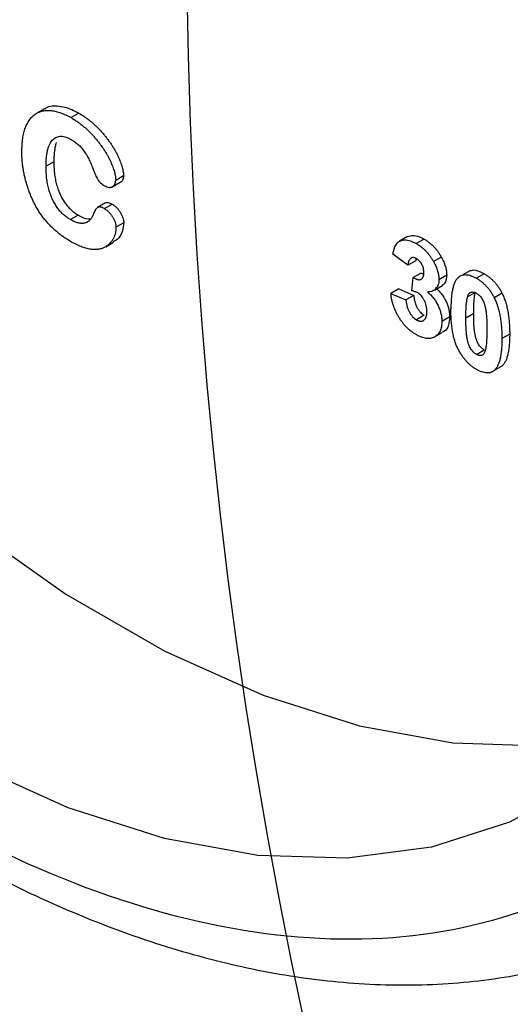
# Model space of a CAD drawing. Header units: inches. Extents: x 5 to 215, y 5 to 165.
# Tile 50 of 74: x 190.985 to 191.43, y 136.679 to 137.573. Entities that reach past the tile are written whole.
import ezdxf

# ---------------------------------------------------------------- set-up
doc = ezdxf.new("R2010")
doc.units = ezdxf.units.IN
doc.header["$LTSCALE"] = 20
doc.header["$MEASUREMENT"] = 0
doc.layers.add('TEXT', color=140, linetype='Continuous', lineweight=25)

msp = doc.modelspace()

# ---------------------------------------------------------------- linework, layer by layer
for p, q in [((191.00777, 137.4918), (191.0007, 137.48772)), ((191.03891, 137.48781), (191.03184, 137.48373)), ((191.01626, 137.44375), (191.00919, 137.43967)), ((191.06924, 137.421), (191.07631, 137.42508)), ((191.07942, 137.43093), (191.07235, 137.42685)), ((191.06301, 137.40631), (191.05594, 137.40223)), ((191.06204, 137.40118), (191.06911, 137.40526)), ((191.03841, 137.39527), (191.03134, 137.39119)), ((191.07967, 137.38837), (191.0726, 137.38429)), ((191.06324, 137.36662), (191.07031, 137.3707)), ((191.33679, 137.37584), (191.32972, 137.37175)), ((191.35191, 137.37356), (191.34484, 137.36948)), ((191.33719, 137.34981), (191.32359, 137.36002)), ((191.34426, 137.3539), (191.33719, 137.34981)), ((191.36752, 137.3572), (191.36045, 137.35312)), ((191.39406, 137.34512), (191.38699, 137.34104)), ((191.34082, 137.32667), (191.34209, 137.33861)), ((191.34916, 137.34269), (191.34209, 137.33861)), ((191.34916, 137.34269), (191.35153, 137.34169)), ((191.37237, 137.34081), (191.3653, 137.33673)), ((191.40636, 137.34213), (191.39929, 137.33804)), ((191.32885, 137.32841), (191.32178, 137.32433)), ((191.32885, 137.32841), (191.34245, 137.32249)), ((191.36141, 137.32734), (191.36849, 137.33142)), ((191.32178, 137.32433), (191.33538, 137.31841)), ((191.34245, 137.32249), (191.33538, 137.31841)), ((191.39836, 137.32512), (191.39129, 137.32104)), ((191.42254, 137.3244), (191.41547, 137.32031)), ((191.35201, 137.30441), (191.34494, 137.30033)), ((191.37509, 137.303), (191.36801, 137.29891)), ((191.38977, 137.30216), (191.39684, 137.30624)), ((191.36135, 137.28474), (191.36842, 137.28882)), ((191.42948, 137.2874), (191.42241, 137.28332)), ((191.39929, 137.26895), (191.40636, 137.27303)), ((191.42248, 137.25841), (191.41541, 137.25433)), ((191.41159, 137.25235), (191.41408, 137.25379))]:
    msp.add_line(p, q)
at = {"flags": 128}
for points in [[(190.47378, 137.67253), (190.53799, 137.56332), (190.60869, 137.45896), (190.68502, 137.36072), (190.76604, 137.26979), (190.85078, 137.18728), (190.9382, 137.11419), (191.02725, 137.0514), (191.11684, 136.99968), (191.20589, 136.95966), (191.29331, 136.93181), (191.37805, 136.91649), (191.45907, 136.91387), (191.5354, 136.92398), (191.55178, 136.92799)], [(191.68356, 137.63653), (191.70074, 137.52508), (191.70813, 137.41771), (191.70567, 137.31571), (191.69336, 137.22034), (191.67137, 137.13274), (191.63995, 137.05399), (191.5995, 136.98503), (191.5505, 136.92671), (191.49354, 136.87973), (191.42932, 136.84466), (191.35862, 136.82193), (191.2823, 136.81182), (191.20127, 136.81444), (191.11654, 136.82976), (191.02911, 136.85761), (190.94007, 136.89763)]]:
    msp.add_lwpolyline(points, dxfattribs=at)
for points, knots in [([(190.89527, 138.86543), (191.12593, 138.73227), (191.34717, 138.49874), (191.67337, 137.93373), (191.76501, 137.62536), (191.76501, 137.09264), (191.67337, 136.89006), (191.34717, 136.70169), (191.12593, 136.72358), (190.89527, 136.85674)], [0, 0, 0, 0, 0.25, 0.25, 0.5, 0.5, 0.75, 0.75, 1, 1, 1, 1]), ([(190.26909, 137.4996), (190.29139, 137.46238), (190.32271, 137.4101), (190.37302, 137.33603), (190.4175, 137.27456), (190.47296, 137.20439), (190.53344, 137.13448), (190.59891, 137.06583), (190.66833, 137.00027), (190.74093, 136.93903), (190.81598, 136.88314), (190.89281, 136.83341), (190.97083, 136.7905), (191.04946, 136.75496), (191.12819, 136.72729), (191.20652, 136.70793), (191.28399, 136.69727), (191.36008, 136.69581), (191.43449, 136.70372), (191.50605, 136.72263), (191.55708, 136.7416), (191.58205, 136.75744), (191.58611, 136.76001)], [0, 0, 0, 0, 0.065031, 0.091322, 0.134859, 0.179863, 0.227931, 0.277851, 0.32914, 0.38142, 0.434436, 0.488014, 0.542036, 0.596432, 0.65115, 0.706173, 0.761519, 0.817247, 0.873493, 0.930505, 0.988689, 1, 1, 1, 1]), ([(190.98727, 137.45296), (190.98731, 137.45507), (190.98739, 137.45918), (190.98798, 137.46491), (190.98899, 137.47004), (190.99038, 137.47461), (190.99214, 137.47861), (190.99428, 137.48204), (190.99677, 137.4849), (190.9996, 137.48718), (191.00277, 137.48885), (191.00624, 137.48993), (191.00999, 137.4904), (191.01403, 137.4902), (191.01828, 137.48944), (191.02268, 137.48813), (191.02722, 137.48626), (191.03029, 137.48458), (191.03184, 137.48373)], [0, 0, 0, 0, 0.0743845, 0.1450738, 0.2126023, 0.2774132, 0.3403107, 0.4013296, 0.460981, 0.5202753, 0.5789902, 0.6372841, 0.6958544, 0.7555124, 0.8157743, 0.8764888, 0.9376107, 1, 1, 1, 1]), ([(191.00801, 137.49143), (191.00845, 137.49184), (191.01169, 137.49488), (191.02095, 137.49478), (191.03126, 137.492), (191.03732, 137.48868), (191.03891, 137.48781)], [0, 0, 0, 0, 0.063155, 0.468606, 0.861181, 1, 1, 1, 1]), ([(191.03891, 137.48781), (191.0399, 137.48722), (191.04185, 137.48607), (191.04473, 137.48412), (191.04753, 137.4821), (191.05026, 137.47993), (191.0529, 137.47761), (191.05546, 137.47518), (191.05795, 137.47267), (191.06031, 137.46998), (191.06259, 137.46729), (191.06472, 137.46455), (191.06672, 137.46184), (191.06858, 137.45914), (191.07029, 137.45643), (191.07187, 137.45374), (191.07331, 137.45106), (191.07457, 137.4484), (191.07571, 137.44582), (191.07671, 137.44334), (191.07752, 137.44097), (191.07821, 137.43872), (191.07875, 137.4366), (191.07914, 137.43459), (191.07938, 137.43269), (191.07941, 137.43151), (191.07942, 137.43093)], [0, 0, 0, 0, 0.054532, 0.107465, 0.159261, 0.210115, 0.260291, 0.309469, 0.358142, 0.406444, 0.453969, 0.499756, 0.54405, 0.586684, 0.628302, 0.668829, 0.70818, 0.74683, 0.78405, 0.819468, 0.853068, 0.885004, 0.915283, 0.944439, 0.972707, 1, 1, 1, 1]), ([(191.03184, 137.48373), (191.03283, 137.48314), (191.03478, 137.48198), (191.03766, 137.48004), (191.04046, 137.47801), (191.04319, 137.47585), (191.04583, 137.47353), (191.04839, 137.4711), (191.05088, 137.46858), (191.05324, 137.4659), (191.05551, 137.4632), (191.05765, 137.46047), (191.05965, 137.45776), (191.06151, 137.45505), (191.06322, 137.45235), (191.0648, 137.44966), (191.06624, 137.44698), (191.0675, 137.44432), (191.06864, 137.44174), (191.06964, 137.43925), (191.07045, 137.43689), (191.07114, 137.43464), (191.07168, 137.43252), (191.07207, 137.43051), (191.07231, 137.42861), (191.07234, 137.42743), (191.07235, 137.42685)], [0, 0, 0, 0, 0.054532, 0.107465, 0.159261, 0.210115, 0.260291, 0.309469, 0.358142, 0.406444, 0.453969, 0.499756, 0.54405, 0.586684, 0.628302, 0.668829, 0.70818, 0.74683, 0.78405, 0.819468, 0.853068, 0.885004, 0.915283, 0.944439, 0.972707, 1, 1, 1, 1]), ([(191.00919, 137.43967), (191.0092, 137.44116), (191.00923, 137.44405), (191.00955, 137.44808), (191.01003, 137.45175), (191.01073, 137.45499), (191.01162, 137.45785), (191.01273, 137.4603), (191.01402, 137.46237), (191.01553, 137.464), (191.01718, 137.46527), (191.01896, 137.46617), (191.02085, 137.46671), (191.02285, 137.46693), (191.02497, 137.46673), (191.02721, 137.46617), (191.02955, 137.46527), (191.03116, 137.4644), (191.03197, 137.46396)], [0, 0, 0, 0, 0.087638, 0.169553, 0.246857, 0.319542, 0.387539, 0.452303, 0.51387, 0.573147, 0.630118, 0.684544, 0.737368, 0.788897, 0.840413, 0.891956, 0.945214, 1, 1, 1, 1]), ([(191.01846, 137.46111), (191.01824, 137.46046), (191.01774, 137.45877), (191.0171, 137.45583), (191.01662, 137.45217), (191.0163, 137.44813), (191.01628, 137.44524), (191.01626, 137.44375)], [0.6327899, 0.6327899, 0.6327899, 0.6327899, 0.6804575, 0.7531431, 0.8304465, 0.9123615, 1, 1, 1, 1]), ([(191.03197, 137.46396), (191.03307, 137.46328), (191.0352, 137.46196), (191.03826, 137.45952), (191.04104, 137.45673), (191.04356, 137.45362), (191.04586, 137.45013), (191.04797, 137.44628), (191.04997, 137.44203), (191.0511, 137.43905), (191.05168, 137.4375)], [0, 0, 0, 0, 0.13164, 0.254657, 0.371181, 0.484776, 0.600883, 0.723907, 0.856346, 1, 1, 1, 1]), ([(190.99851, 137.40616), (190.99792, 137.40739), (190.99673, 137.40985), (190.99514, 137.4136), (190.99364, 137.41741), (190.99232, 137.42127), (190.99114, 137.42517), (190.99011, 137.42908), (190.98924, 137.43301), (190.9885, 137.43697), (190.98796, 137.44093), (190.98756, 137.44493), (190.9873, 137.44897), (190.98728, 137.45162), (190.98727, 137.45296)], [0, 0, 0, 0, 0.07777, 0.155694, 0.234608, 0.31473, 0.395462, 0.477082, 0.559861, 0.643561, 0.729329, 0.817016, 0.907346, 1, 1, 1, 1]), ([(191.01626, 137.44375), (191.01626, 137.44273), (191.01627, 137.44073), (191.01644, 137.43772), (191.01666, 137.43481), (191.01695, 137.432), (191.01738, 137.42925), (191.01787, 137.42661), (191.01846, 137.42406), (191.01935, 137.42085), (191.02066, 137.41705), (191.02248, 137.41277), (191.0246, 137.4089), (191.02695, 137.40542), (191.02954, 137.40233), (191.03233, 137.3996), (191.03531, 137.39717), (191.03736, 137.39591), (191.03841, 137.39527)], [0, 0, 0, 0, 0.061535, 0.120513, 0.17654, 0.230128, 0.281521, 0.330263, 0.376606, 0.421162, 0.504701, 0.581308, 0.653041, 0.721486, 0.788821, 0.856859, 0.926829, 1, 1, 1, 1]), ([(191.03134, 137.39119), (191.03029, 137.39183), (191.02824, 137.39309), (191.02526, 137.39552), (191.02247, 137.39824), (191.01988, 137.40134), (191.01753, 137.40482), (191.01541, 137.40869), (191.01359, 137.41297), (191.01228, 137.41676), (191.01139, 137.41998), (191.01079, 137.42253), (191.01031, 137.42517), (191.00988, 137.42791), (191.00959, 137.43073), (191.00936, 137.43363), (191.0092, 137.43665), (191.00919, 137.43864), (191.00919, 137.43967)], [0, 0, 0, 0, 0.073171, 0.143141, 0.211179, 0.278514, 0.346959, 0.418692, 0.495299, 0.578838, 0.623394, 0.669737, 0.718479, 0.769872, 0.82346, 0.879487, 0.938465, 1, 1, 1, 1]), ([(191.05168, 137.4375), (191.05206, 137.43651), (191.05276, 137.43463), (191.05387, 137.43201), (191.05492, 137.42975), (191.05597, 137.42779), (191.05717, 137.42606), (191.05862, 137.42453), (191.06031, 137.42313), (191.06153, 137.42239), (191.06217, 137.422)], [0, 0, 0, 0, 0.162849, 0.306, 0.431142, 0.537093, 0.63657, 0.744361, 0.864727, 1, 1, 1, 1]), ([(191.06217, 137.422), (191.0629, 137.42162), (191.06432, 137.42088), (191.06632, 137.42037), (191.0681, 137.42044), (191.06958, 137.42112), (191.07078, 137.42215), (191.07167, 137.42346), (191.07226, 137.42499), (191.07232, 137.42623), (191.07235, 137.42685)], [0, 0, 0, 0, 0.144073, 0.277625, 0.406621, 0.537534, 0.665402, 0.78275, 0.892077, 1, 1, 1, 1]), ([(191.07942, 137.43093), (191.07926, 137.42978), (191.07892, 137.4273), (191.07752, 137.42552), (191.07639, 137.4252), (191.07627, 137.42516)], [0, 0, 0, 0, 0.43634, 0.940593, 1, 1, 1, 1]), ([(191.03235, 137.37092), (191.03112, 137.37165), (191.02874, 137.37307), (191.02523, 137.37537), (191.02191, 137.3778), (191.01875, 137.38032), (191.01575, 137.38297), (191.0129, 137.38577), (191.01017, 137.38873), (191.00757, 137.39186), (191.0051, 137.39516), (191.00276, 137.39865), (191.00053, 137.40232), (190.99919, 137.40487), (190.99851, 137.40616)], [0, 0, 0, 0, 0.0972613, 0.1896845, 0.2786033, 0.3632751, 0.445149, 0.5246514, 0.6033727, 0.6813717, 0.759198, 0.8381125, 0.9179573, 1, 1, 1, 1]), ([(191.0631, 137.40619), (191.06321, 137.40632), (191.06377, 137.40696), (191.0658, 137.40681), (191.06777, 137.40597), (191.06897, 137.40533), (191.06911, 137.40526)], [0, 0, 0, 0, 0.090486, 0.45351, 0.936863, 1, 1, 1, 1]), ([(191.06204, 137.40118), (191.06134, 137.40155), (191.06002, 137.40224), (191.05818, 137.40276), (191.05665, 137.40268), (191.05548, 137.40198), (191.05454, 137.40089), (191.05366, 137.39962), (191.05288, 137.39811), (191.05245, 137.39695), (191.05224, 137.39635)], [0, 0, 0, 0, 0.144348, 0.271563, 0.38691, 0.498816, 0.613463, 0.735293, 0.863453, 1, 1, 1, 1]), ([(191.06204, 137.40118), (191.06278, 137.40072), (191.06423, 137.39982), (191.06627, 137.39798), (191.06812, 137.39587), (191.06967, 137.39349), (191.07096, 137.39107), (191.0719, 137.38868), (191.07249, 137.38639), (191.07256, 137.38499), (191.0726, 137.38429)], [0, 0, 0, 0, 0.1428, 0.276534, 0.404426, 0.534232, 0.660159, 0.775785, 0.887384, 1, 1, 1, 1]), ([(191.06911, 137.40526), (191.06985, 137.4048), (191.0713, 137.40391), (191.07335, 137.40206), (191.07519, 137.39995), (191.07674, 137.39757), (191.07803, 137.39515), (191.07897, 137.39276), (191.07956, 137.39047), (191.07963, 137.38907), (191.07967, 137.38837)], [0, 0, 0, 0, 0.1428, 0.276534, 0.404426, 0.534232, 0.660159, 0.775785, 0.887384, 1, 1, 1, 1]), ([(191.05224, 137.39635), (191.05176, 137.39527), (191.05085, 137.39318), (191.04899, 137.39073), (191.04683, 137.38897), (191.04474, 137.38811), (191.04292, 137.3878), (191.04149, 137.38775), (191.03999, 137.38785), (191.03842, 137.38815), (191.03675, 137.38866), (191.03502, 137.3893), (191.0332, 137.39015), (191.03197, 137.39084), (191.03134, 137.39119)], [0, 0, 0, 0, 0.137717, 0.265198, 0.386592, 0.504463, 0.562798, 0.621408, 0.68008, 0.740481, 0.802194, 0.865905, 0.931704, 1, 1, 1, 1]), ([(191.03841, 137.39527), (191.04163, 137.39352), (191.04548, 137.39143), (191.04858, 137.39204), (191.04909, 137.39215)], [0, 0, 0, 0, 0.833572, 1, 1, 1, 1]), ([(191.07967, 137.38837), (191.07937, 137.38582), (191.07862, 137.37955), (191.075, 137.37365), (191.07124, 137.3718), (191.07002, 137.3712)], [0, 0, 0, 0, 0.3177232, 0.7781673, 1, 1, 1, 1]), ([(191.0726, 137.38429), (191.07257, 137.38345), (191.07252, 137.3817), (191.07207, 137.37925), (191.07136, 137.37681), (191.07036, 137.37443), (191.06911, 137.37212), (191.06746, 137.37008), (191.06551, 137.36821), (191.06326, 137.36654), (191.06065, 137.36522), (191.05764, 137.36438), (191.05425, 137.36404), (191.05051, 137.36415), (191.04642, 137.36483), (191.042, 137.36621), (191.03728, 137.3682), (191.03402, 137.37), (191.03235, 137.37092)], [0, 0, 0, 0, 0.039472, 0.081552, 0.126746, 0.175465, 0.227127, 0.281137, 0.338387, 0.398991, 0.462132, 0.528071, 0.597378, 0.670742, 0.747537, 0.827099, 0.911353, 1, 1, 1, 1]), ([(191.32359, 137.36002), (191.32382, 137.36109), (191.32425, 137.36314), (191.32512, 137.36585), (191.32615, 137.36809), (191.32736, 137.36989), (191.32878, 137.37126), (191.33047, 137.37219), (191.3324, 137.37274), (191.33457, 137.37288), (191.33693, 137.37264), (191.33944, 137.37202), (191.3421, 137.37097), (191.34391, 137.36998), (191.34484, 137.36948)], [0, 0, 0, 0, 0.101734, 0.194742, 0.279279, 0.356666, 0.430956, 0.50582, 0.5821, 0.661508, 0.743259, 0.826039, 0.911208, 1, 1, 1, 1]), ([(191.3368, 137.37582), (191.33833, 137.37633), (191.3415, 137.37739), (191.34689, 137.3762), (191.35044, 137.37433), (191.35191, 137.37356)], [0, 0, 0, 0, 0.353656, 0.730891, 1, 1, 1, 1]), ([(191.35191, 137.37356), (191.35271, 137.37308), (191.35426, 137.37214), (191.35652, 137.37049), (191.35866, 137.36868), (191.36068, 137.36671), (191.3626, 137.36457), (191.36437, 137.36226), (191.36604, 137.35981), (191.36702, 137.35808), (191.36752, 137.3572)], [0, 0, 0, 0, 0.137122, 0.267912, 0.393523, 0.516024, 0.636775, 0.75693, 0.877163, 1, 1, 1, 1]), ([(191.34484, 137.36948), (191.34564, 137.369), (191.34719, 137.36806), (191.34945, 137.3664), (191.35159, 137.3646), (191.35361, 137.36262), (191.35553, 137.36049), (191.3573, 137.35818), (191.35896, 137.35573), (191.35995, 137.354), (191.36045, 137.35312)], [0, 0, 0, 0, 0.137122, 0.267912, 0.393523, 0.516024, 0.636775, 0.75693, 0.877163, 1, 1, 1, 1]), ([(191.34495, 137.3558), (191.34446, 137.35606), (191.3435, 137.35656), (191.34212, 137.35681), (191.34085, 137.3567), (191.33973, 137.35614), (191.33876, 137.35521), (191.338, 137.35381), (191.33747, 137.35199), (191.33729, 137.35056), (191.33719, 137.34981)], [0, 0, 0, 0, 0.1112445, 0.2186682, 0.3280058, 0.442909, 0.565028, 0.6953192, 0.8398843, 1, 1, 1, 1]), ([(191.34461, 137.35592), (191.34458, 137.35584), (191.34436, 137.35525), (191.34431, 137.35452), (191.34426, 137.3539)], [0, 0, 0, 0, 0.143698, 1, 1, 1, 1]), ([(191.3517, 137.34321), (191.35168, 137.34385), (191.35164, 137.34508), (191.3513, 137.34699), (191.35071, 137.34884), (191.3499, 137.3506), (191.3489, 137.35223), (191.34773, 137.35368), (191.34639, 137.3549), (191.34544, 137.35549), (191.34495, 137.3558)], [0, 0, 0, 0, 0.143371, 0.274904, 0.399037, 0.519188, 0.636314, 0.752165, 0.871411, 1, 1, 1, 1]), ([(191.36045, 137.35312), (191.36084, 137.3524), (191.3616, 137.35097), (191.36259, 137.34882), (191.36341, 137.3467), (191.36412, 137.34462), (191.36464, 137.34258), (191.36503, 137.34058), (191.36526, 137.33862), (191.36528, 137.33736), (191.3653, 137.33673)], [0, 0, 0, 0, 0.1331978, 0.2630795, 0.3876611, 0.5115071, 0.6323856, 0.7532592, 0.8761017, 1, 1, 1, 1]), ([(191.36752, 137.3572), (191.36791, 137.35648), (191.36867, 137.35505), (191.36966, 137.3529), (191.37048, 137.35078), (191.37119, 137.3487), (191.37171, 137.34666), (191.3721, 137.34466), (191.37233, 137.3427), (191.37235, 137.34144), (191.37237, 137.34081)], [0, 0, 0, 0, 0.1331978, 0.2630795, 0.3876611, 0.5115071, 0.6323856, 0.7532592, 0.8761017, 1, 1, 1, 1]), ([(191.39424, 137.34477), (191.39471, 137.345), (191.39685, 137.34604), (191.40129, 137.34474), (191.40495, 137.34285), (191.40636, 137.34213)], [0, 0, 0, 0, 0.146661, 0.669277, 1, 1, 1, 1]), ([(191.34209, 137.33861), (191.34247, 137.33838), (191.3432, 137.33795), (191.34428, 137.33743), (191.34528, 137.33704), (191.34621, 137.33681), (191.34707, 137.33668), (191.34787, 137.33668), (191.34859, 137.33684), (191.34946, 137.33721), (191.35035, 137.33799), (191.35116, 137.33931), (191.35161, 137.34109), (191.35167, 137.34249), (191.3517, 137.34321)], [0, 0, 0, 0, 0.076396, 0.148246, 0.217009, 0.281416, 0.343671, 0.402608, 0.461676, 0.519888, 0.635322, 0.75021, 0.870655, 1, 1, 1, 1]), ([(191.3653, 137.33673), (191.36527, 137.33587), (191.36521, 137.33418), (191.36471, 137.33196), (191.36391, 137.33005), (191.36279, 137.32845), (191.36134, 137.32719), (191.35956, 137.32629), (191.35749, 137.32565), (191.35593, 137.32552), (191.35512, 137.32544)], [0, 0, 0, 0, 0.119696, 0.235944, 0.350562, 0.467574, 0.588679, 0.716432, 0.853314, 1, 1, 1, 1]), ([(191.37237, 137.34081), (191.37217, 137.33856), (191.37181, 137.33444), (191.36947, 137.33243), (191.36841, 137.33152)], [0, 0, 0, 0, 0.547635, 1, 1, 1, 1]), ([(191.38317, 137.33906), (191.38288, 137.33879), (191.3823, 137.33825), (191.38151, 137.33729), (191.38077, 137.33621), (191.3801, 137.33499), (191.37945, 137.33367), (191.37889, 137.33216), (191.37836, 137.33057), (191.37791, 137.32881), (191.37751, 137.32694), (191.37713, 137.32495), (191.37684, 137.32281), (191.37661, 137.32053), (191.3764, 137.31814), (191.37628, 137.31559), (191.37619, 137.31294), (191.37618, 137.3111), (191.37617, 137.31017)], [0, 0, 0, 0, 0.047398, 0.09604, 0.146129, 0.197851, 0.251561, 0.307484, 0.365646, 0.425427, 0.488096, 0.553258, 0.620826, 0.691436, 0.764257, 0.840213, 0.918471, 1, 1, 1, 1]), ([(191.38317, 137.33906), (191.38366, 137.33944), (191.38463, 137.34019), (191.38631, 137.34091), (191.38812, 137.3413), (191.39009, 137.34132), (191.39219, 137.34105), (191.39443, 137.34037), (191.39681, 137.3394), (191.39845, 137.3385), (191.39929, 137.33804)], [0, 0, 0, 0, 0.123958, 0.2447, 0.363941, 0.484152, 0.605999, 0.731306, 0.862758, 1, 1, 1, 1]), ([(191.39929, 137.33804), (191.40013, 137.33753), (191.40177, 137.33654), (191.40416, 137.33476), (191.40641, 137.33281), (191.40852, 137.33068), (191.41048, 137.32835), (191.41229, 137.32584), (191.41399, 137.32316), (191.41497, 137.32127), (191.41547, 137.32031)], [0, 0, 0, 0, 0.137323, 0.267352, 0.392965, 0.51492, 0.6342, 0.754352, 0.875575, 1, 1, 1, 1]), ([(191.40636, 137.34213), (191.4072, 137.34162), (191.40884, 137.34062), (191.41123, 137.33884), (191.41348, 137.3369), (191.41559, 137.33476), (191.41755, 137.33244), (191.41937, 137.32992), (191.42106, 137.32724), (191.42204, 137.32535), (191.42254, 137.3244)], [0, 0, 0, 0, 0.137323, 0.267352, 0.392965, 0.51492, 0.6342, 0.754352, 0.875575, 1, 1, 1, 1]), ([(191.34622, 137.32472), (191.34582, 137.32493), (191.34499, 137.32539), (191.3437, 137.32588), (191.34228, 137.32634), (191.34132, 137.32656), (191.34082, 137.32667)], [0, 0, 0, 0, 0.213631, 0.452876, 0.713603, 1, 1, 1, 1]), ([(191.3622, 137.32953), (191.36267, 137.32912), (191.36362, 137.32831), (191.36498, 137.32698), (191.36626, 137.32556), (191.36749, 137.3241), (191.36862, 137.32254), (191.3697, 137.32093), (191.37067, 137.31922), (191.37159, 137.31748), (191.37241, 137.31568), (191.37314, 137.31387), (191.37373, 137.31206), (191.37423, 137.31025), (191.37461, 137.30843), (191.3749, 137.3066), (191.37505, 137.30479), (191.37507, 137.3036), (191.37509, 137.303)], [0, 0, 0, 0, 0.064836, 0.127945, 0.189428, 0.250355, 0.310359, 0.37046, 0.431123, 0.492823, 0.554757, 0.616381, 0.677562, 0.739337, 0.801932, 0.86594, 0.932192, 1, 1, 1, 1]), ([(191.39129, 137.32104), (191.39149, 137.32162), (191.39186, 137.32273), (191.3926, 137.32406), (191.39347, 137.325), (191.39449, 137.32548), (191.3956, 137.32561), (191.39677, 137.32549), (191.39801, 137.32511), (191.39886, 137.32466), (191.39929, 137.32443)], [0, 0, 0, 0, 0.165967, 0.313051, 0.441925, 0.558757, 0.669878, 0.777615, 0.887576, 1, 1, 1, 1]), ([(191.34466, 137.28688), (191.34389, 137.28734), (191.34237, 137.28824), (191.34016, 137.28987), (191.33803, 137.29161), (191.33602, 137.29352), (191.33409, 137.29555), (191.33229, 137.29778), (191.33056, 137.30012), (191.32897, 137.30262), (191.32749, 137.3052), (191.32619, 137.30784), (191.32504, 137.31051), (191.32404, 137.31322), (191.32322, 137.31596), (191.32257, 137.31873), (191.32206, 137.32155), (191.32188, 137.32339), (191.32178, 137.32433)], [0, 0, 0, 0, 0.067346, 0.132282, 0.195205, 0.256708, 0.317212, 0.377286, 0.437869, 0.499088, 0.560401, 0.621207, 0.68167, 0.742631, 0.804437, 0.867639, 0.932442, 1, 1, 1, 1]), ([(191.33538, 137.31841), (191.3355, 137.31738), (191.33572, 137.31541), (191.33641, 137.31248), (191.33732, 137.30975), (191.33852, 137.30724), (191.33991, 137.305), (191.34146, 137.30308), (191.34316, 137.30146), (191.34434, 137.30071), (191.34494, 137.30033)], [0, 0, 0, 0, 0.15829, 0.300456, 0.430905, 0.553613, 0.668545, 0.778953, 0.886902, 1, 1, 1, 1]), ([(191.34245, 137.32249), (191.34257, 137.32146), (191.34279, 137.3195), (191.34349, 137.31656), (191.34439, 137.31383), (191.34559, 137.31132), (191.34698, 137.30908), (191.34853, 137.30716), (191.35023, 137.30554), (191.35141, 137.30479), (191.35201, 137.30441)], [0, 0, 0, 0, 0.15829, 0.300456, 0.430905, 0.553613, 0.668545, 0.778953, 0.886902, 1, 1, 1, 1]), ([(191.35442, 137.3078), (191.35439, 137.3087), (191.35433, 137.31044), (191.3539, 137.3131), (191.35314, 137.31565), (191.35209, 137.31805), (191.35083, 137.32022), (191.34943, 137.32211), (191.34786, 137.32364), (191.34677, 137.32435), (191.34622, 137.32472)], [0, 0, 0, 0, 0.155189, 0.29604, 0.426764, 0.551912, 0.670804, 0.780675, 0.889119, 1, 1, 1, 1]), ([(191.35512, 137.32544), (191.3556, 137.32503), (191.35655, 137.32423), (191.35791, 137.3229), (191.35919, 137.32148), (191.36042, 137.32001), (191.36155, 137.31846), (191.36263, 137.31685), (191.36359, 137.31514), (191.36452, 137.31339), (191.36533, 137.3116), (191.36607, 137.30979), (191.36666, 137.30798), (191.36716, 137.30616), (191.36754, 137.30435), (191.36783, 137.30252), (191.36798, 137.30071), (191.368, 137.29952), (191.36801, 137.29891)], [0, 0, 0, 0, 0.064836, 0.127945, 0.189428, 0.250355, 0.310359, 0.37046, 0.431123, 0.492823, 0.554757, 0.616381, 0.677562, 0.739337, 0.801932, 0.86594, 0.932192, 1, 1, 1, 1]), ([(191.38977, 137.30216), (191.38978, 137.30327), (191.38979, 137.30541), (191.38986, 137.30847), (191.38997, 137.31125), (191.39014, 137.31375), (191.39035, 137.31598), (191.3906, 137.31793), (191.3909, 137.3196), (191.39116, 137.32058), (191.39129, 137.32104)], [0, 0, 0, 0, 0.168587, 0.324063, 0.467301, 0.598424, 0.716663, 0.822958, 0.917627, 1, 1, 1, 1]), ([(191.39684, 137.30624), (191.39685, 137.30735), (191.39686, 137.30949), (191.39693, 137.31255), (191.39704, 137.31534), (191.39721, 137.31783), (191.39742, 137.32006), (191.39767, 137.32201), (191.39797, 137.32369), (191.39824, 137.32467), (191.39836, 137.32512)], [0, 0, 0, 0, 0.168587, 0.324063, 0.467301, 0.598424, 0.716663, 0.822958, 0.917627, 1, 1, 1, 1]), ([(191.39929, 137.32443), (191.39972, 137.32416), (191.40057, 137.32362), (191.40181, 137.32258), (191.40297, 137.32135), (191.40408, 137.31994), (191.4051, 137.3182), (191.406, 137.31613), (191.4068, 137.31369), (191.40738, 137.3114), (191.40781, 137.3093), (191.40806, 137.30744), (191.40831, 137.30532), (191.40848, 137.30298), (191.40865, 137.30036), (191.40873, 137.29752), (191.40881, 137.29441), (191.40881, 137.29228), (191.40881, 137.29117)], [0, 0, 0, 0, 0.045051, 0.089115, 0.131831, 0.175939, 0.223767, 0.279492, 0.344622, 0.420959, 0.465855, 0.51804, 0.578352, 0.64628, 0.722489, 0.806966, 0.899303, 1, 1, 1, 1]), ([(191.41547, 137.32031), (191.41575, 137.31972), (191.41633, 137.31852), (191.41711, 137.31666), (191.41786, 137.31474), (191.41852, 137.31275), (191.41914, 137.31068), (191.41972, 137.30854), (191.42023, 137.30633), (191.4207, 137.30406), (191.42109, 137.30171), (191.42145, 137.29928), (191.42174, 137.29679), (191.42198, 137.29423), (191.42219, 137.29159), (191.4223, 137.2889), (191.42239, 137.28612), (191.4224, 137.28426), (191.42241, 137.28332)], [0, 0, 0, 0, 0.046673, 0.095251, 0.144862, 0.19631, 0.249763, 0.305775, 0.363267, 0.423548, 0.486033, 0.551487, 0.619434, 0.689951, 0.763148, 0.839004, 0.918105, 1, 1, 1, 1]), ([(191.42254, 137.3244), (191.42282, 137.32381), (191.4234, 137.3226), (191.42418, 137.32074), (191.42493, 137.31882), (191.42559, 137.31683), (191.42621, 137.31476), (191.42679, 137.31262), (191.4273, 137.31041), (191.42777, 137.30814), (191.42816, 137.30579), (191.42852, 137.30337), (191.42881, 137.30087), (191.42905, 137.29831), (191.42926, 137.29567), (191.42937, 137.29298), (191.42946, 137.2902), (191.42947, 137.28834), (191.42948, 137.2874)], [0, 0, 0, 0, 0.046673, 0.095251, 0.144862, 0.19631, 0.249763, 0.305775, 0.363267, 0.423548, 0.486033, 0.551487, 0.619434, 0.689951, 0.763148, 0.839004, 0.918105, 1, 1, 1, 1]), ([(191.34494, 137.30033), (191.34527, 137.30015), (191.34591, 137.29979), (191.34686, 137.29941), (191.34778, 137.29916), (191.34864, 137.29906), (191.34947, 137.29907), (191.35026, 137.2992), (191.35099, 137.29952), (191.3517, 137.29991), (191.35233, 137.30046), (191.35289, 137.30114), (191.35338, 137.30192), (191.35376, 137.30285), (191.35405, 137.30391), (191.35426, 137.30509), (191.35439, 137.30639), (191.35441, 137.30732), (191.35442, 137.3078)], [0, 0, 0, 0, 0.059485, 0.117831, 0.174865, 0.231323, 0.287565, 0.344181, 0.40285, 0.463752, 0.525627, 0.587262, 0.650442, 0.715062, 0.782143, 0.8514, 0.924163, 1, 1, 1, 1]), ([(191.39929, 137.25534), (191.39844, 137.25586), (191.39679, 137.25687), (191.39436, 137.25871), (191.39206, 137.26074), (191.38989, 137.26299), (191.38784, 137.26547), (191.38592, 137.26813), (191.38414, 137.27103), (191.38276, 137.27358), (191.38174, 137.27575), (191.38103, 137.27748), (191.38034, 137.27928), (191.37974, 137.28116), (191.37915, 137.28313), (191.37863, 137.28519), (191.37817, 137.28732), (191.37774, 137.28953), (191.37738, 137.29182), (191.37705, 137.29421), (191.37679, 137.29667), (191.37656, 137.29921), (191.37639, 137.30184), (191.37626, 137.30455), (191.37619, 137.30733), (191.37618, 137.30921), (191.37617, 137.31017)], [0, 0, 0, 0, 0.052409, 0.102698, 0.151428, 0.199593, 0.247225, 0.295496, 0.34477, 0.395913, 0.422466, 0.450208, 0.479008, 0.508969, 0.540574, 0.57368, 0.608385, 0.644555, 0.682462, 0.722219, 0.763823, 0.807353, 0.852522, 0.899675, 0.948823, 1, 1, 1, 1]), ([(191.36801, 137.29891), (191.368, 137.29806), (191.36797, 137.29636), (191.36762, 137.29405), (191.3671, 137.29193), (191.36638, 137.29002), (191.36542, 137.28836), (191.36427, 137.2869), (191.3629, 137.28568), (191.36133, 137.28468), (191.35963, 137.28393), (191.35779, 137.28347), (191.35586, 137.28329), (191.35381, 137.28342), (191.35167, 137.28383), (191.34942, 137.28457), (191.34707, 137.28554), (191.34547, 137.28643), (191.34466, 137.28688)], [0, 0, 0, 0, 0.062908, 0.124062, 0.183978, 0.243243, 0.302814, 0.363021, 0.424693, 0.48844, 0.552581, 0.614887, 0.677396, 0.739321, 0.802192, 0.865771, 0.931959, 1, 1, 1, 1]), ([(191.37509, 137.303), (191.37486, 137.30038), (191.37439, 137.29481), (191.37148, 137.29026), (191.36884, 137.28929), (191.36828, 137.28909)], [0, 0, 0, 0, 0.410832, 0.87591, 1, 1, 1, 1]), ([(191.39929, 137.26895), (191.39886, 137.26922), (191.39801, 137.26976), (191.39677, 137.27079), (191.39562, 137.27201), (191.3945, 137.27341), (191.39347, 137.27513), (191.3926, 137.27721), (191.39178, 137.27964), (191.39119, 137.28193), (191.39079, 137.28401), (191.39051, 137.28588), (191.3903, 137.28799), (191.39009, 137.29036), (191.38996, 137.29295), (191.38984, 137.29581), (191.3898, 137.2989), (191.38978, 137.30104), (191.38977, 137.30216)], [0, 0, 0, 0, 0.045111, 0.088643, 0.131873, 0.175782, 0.223334, 0.278855, 0.344286, 0.420258, 0.465092, 0.517437, 0.577764, 0.646322, 0.722599, 0.806717, 0.899165, 1, 1, 1, 1]), ([(191.40636, 137.27303), (191.40593, 137.27331), (191.40508, 137.27384), (191.40385, 137.27487), (191.40269, 137.27609), (191.40157, 137.27749), (191.40054, 137.27921), (191.39967, 137.28129), (191.39885, 137.28372), (191.39826, 137.28601), (191.39787, 137.28809), (191.39758, 137.28997), (191.39737, 137.29207), (191.39716, 137.29444), (191.39704, 137.29704), (191.39691, 137.29989), (191.39687, 137.30298), (191.39685, 137.30512), (191.39684, 137.30624)], [0, 0, 0, 0, 0.045111, 0.088643, 0.131873, 0.175782, 0.223334, 0.278855, 0.344286, 0.420258, 0.465092, 0.517437, 0.577764, 0.646322, 0.722599, 0.806717, 0.899165, 1, 1, 1, 1]), ([(191.40881, 137.29117), (191.4088, 137.29006), (191.40879, 137.28792), (191.40872, 137.28487), (191.40861, 137.28209), (191.40844, 137.2796), (191.40823, 137.27738), (191.40799, 137.27544), (191.40768, 137.27378), (191.40742, 137.2728), (191.40729, 137.27235)], [0, 0, 0, 0, 0.168314, 0.324299, 0.468006, 0.598736, 0.717362, 0.823188, 0.917357, 1, 1, 1, 1]), ([(191.42241, 137.28332), (191.4224, 137.28237), (191.42239, 137.28053), (191.4223, 137.27786), (191.42219, 137.27531), (191.42198, 137.27291), (191.42174, 137.27063), (191.42145, 137.26847), (191.42107, 137.26648), (191.42069, 137.26458), (191.42022, 137.26285), (191.41969, 137.26124), (191.41913, 137.25973), (191.41849, 137.25839), (191.41781, 137.25717), (191.41707, 137.25609), (191.41628, 137.25513), (191.4157, 137.25459), (191.41541, 137.25433)], [0, 0, 0, 0, 0.081774, 0.160286, 0.236029, 0.309118, 0.37953, 0.447377, 0.512357, 0.574749, 0.634941, 0.692941, 0.748708, 0.802702, 0.854279, 0.904229, 0.952735, 1, 1, 1, 1]), ([(191.42948, 137.2874), (191.42947, 137.28646), (191.42946, 137.28461), (191.42937, 137.28195), (191.42926, 137.27939), (191.42905, 137.27699), (191.42881, 137.27471), (191.42852, 137.27255), (191.42814, 137.27057), (191.42776, 137.26867), (191.42729, 137.26693), (191.42676, 137.26532), (191.4262, 137.26382), (191.42556, 137.26248), (191.42488, 137.26125), (191.42414, 137.26017), (191.42336, 137.25921), (191.42277, 137.25868), (191.42248, 137.25841)], [0, 0, 0, 0, 0.081774, 0.160286, 0.236029, 0.309118, 0.37953, 0.447377, 0.512357, 0.574749, 0.634941, 0.692941, 0.748708, 0.802702, 0.854279, 0.904229, 0.952735, 1, 1, 1, 1]), ([(191.40729, 137.27235), (191.4071, 137.27176), (191.40672, 137.27066), (191.40598, 137.26933), (191.40511, 137.26839), (191.40409, 137.26791), (191.40299, 137.26776), (191.40182, 137.2679), (191.40058, 137.26827), (191.39973, 137.26872), (191.39929, 137.26895)], [0, 0, 0, 0, 0.165947, 0.313014, 0.441872, 0.55869, 0.668748, 0.777614, 0.886362, 1, 1, 1, 1]), ([(191.41541, 137.25433), (191.41492, 137.25395), (191.41395, 137.2532), (191.41227, 137.25248), (191.41046, 137.25209), (191.4085, 137.25205), (191.4064, 137.25234), (191.40415, 137.25301), (191.40177, 137.25398), (191.40013, 137.25488), (191.39929, 137.25534)], [0, 0, 0, 0, 0.123954, 0.244691, 0.363928, 0.483447, 0.606014, 0.731315, 0.862763, 1, 1, 1, 1])]:
    msp.add_open_spline(points, degree=3, knots=knots)
at = {"layer": 'TEXT'}
msp.add_circle((195.80966, 137.66002), 4.67284, dxfattribs=at)

doc.saveas('drawing.dxf')
